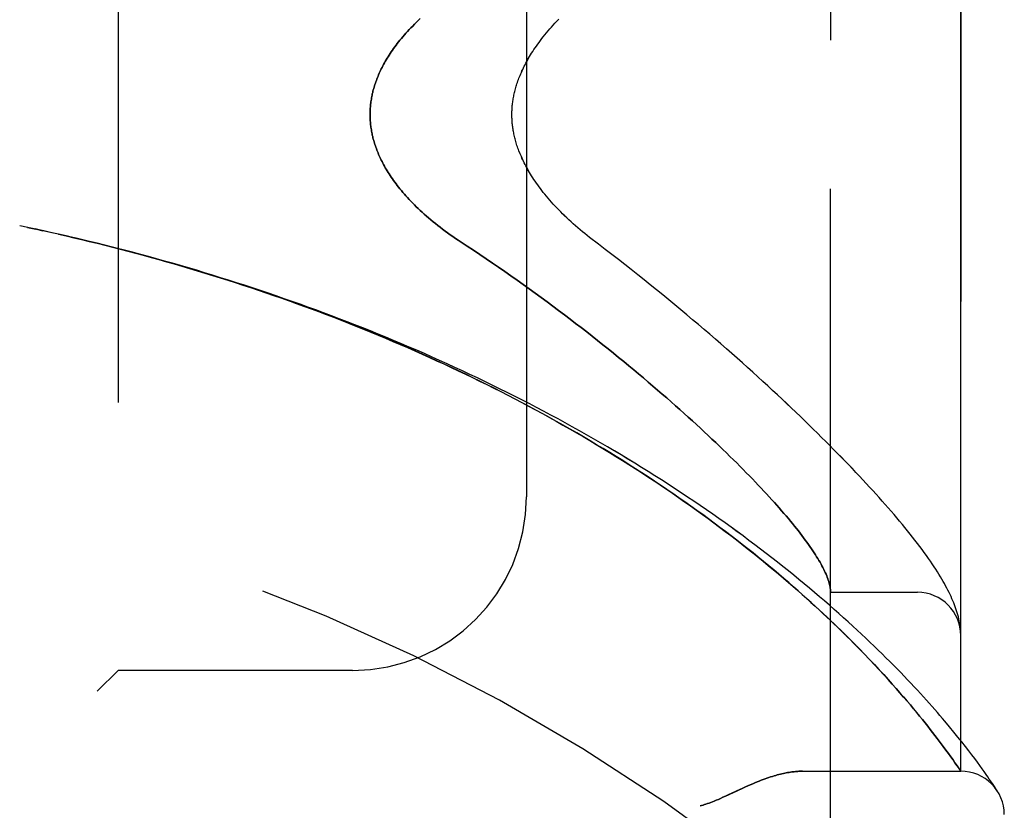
# Model space of a CAD drawing. Header units: inches. Extents: x 0 to 221, y 0 to 143.
# Tile 249 of 256: x 114.03 to 115.45, y 58.07 to 59.21. Entities that reach past the tile are written whole.
import ezdxf

# ---------------------------------------------------------------- set-up
doc = ezdxf.new("R2010")
doc.units = ezdxf.units.IN
doc.header["$LTSCALE"] = 12.142857
doc.header["$MEASUREMENT"] = 0
doc.linetypes.add('HIDDEN', pattern=[0.2, 0.1, -0.1])
doc.layers.add('LEFTHAND_DOOR_ASSEMBLY', color=7, linetype='CONTINUOUS')
doc.layers.add('RIGHTHAND_DOOR_ASSEMBLY', color=7, linetype='CONTINUOUS')

msp = doc.modelspace()

# ---------------------------------------------------------------- linework, layer by layer
at = {"layer": 'LEFTHAND_DOOR_ASSEMBLY', "color": 8, "linetype": 'HIDDEN'}
for p, q in [((115.198, 57.7493), (115.198, 60.3918)), ((115.3855, 58.1256), (115.3855, 60.0156)), ((114.173, 59.8706), (114.173, 58.2706)), ((114.7605, 59.6206), (114.7605, 58.5206)), ((114.043, 58.9082), (114.0315, 58.9106)), ((114.0546, 58.9057), (114.0426, 58.9082)), ((115.198, 58.3831), (115.323, 58.3831)), ((115.3847, 58.3329), (115.3845, 58.334)), ((115.3848, 58.3322), (115.3847, 58.3329)), ((115.3848, 58.3315), (115.3848, 58.3322)), ((115.385, 58.3298), (115.385, 58.3305)), ((115.3851, 58.3291), (115.385, 58.3298)), ((115.3852, 58.3285), (115.3851, 58.3291)), ((115.3852, 58.3278), (115.3852, 58.3285)), ((115.3853, 58.3271), (115.3852, 58.3278)), ((115.239, 58.3021), (115.2308, 58.3104)), ((115.2468, 58.2941), (115.239, 58.3021)), ((115.2543, 58.2863), (115.2468, 58.2941)), ((115.2614, 58.2788), (115.2543, 58.2863)), ((115.2682, 58.2715), (115.2614, 58.2788)), ((114.173, 58.2706), (114.143, 58.2406)), ((114.5105, 58.2706), (114.173, 58.2706)), ((115.2747, 58.2645), (115.2682, 58.2715)), ((115.2809, 58.2576), (115.2747, 58.2645)), ((115.2868, 58.251), (115.2809, 58.2576)), ((115.2925, 58.2446), (115.2868, 58.251)), ((115.2979, 58.2384), (115.2925, 58.2446)), ((115.3032, 58.2324), (115.2979, 58.2384)), ((115.3082, 58.2265), (115.3032, 58.2324)), ((115.313, 58.2209), (115.3082, 58.2265)), ((115.3176, 58.2154), (115.313, 58.2209)), ((115.322, 58.21), (115.3176, 58.2154)), ((115.3262, 58.2049), (115.322, 58.21)), ((115.3303, 58.1999), (115.3262, 58.2049)), ((115.3342, 58.195), (115.3303, 58.1999)), ((115.3379, 58.1903), (115.3342, 58.195)), ((115.3415, 58.1858), (115.3379, 58.1903)), ((115.3692, 58.1895), (115.3625, 58.1975)), ((115.3449, 58.1813), (115.3415, 58.1858)), ((115.3482, 58.1771), (115.3449, 58.1813)), ((115.3514, 58.1729), (115.3482, 58.1771)), ((115.3754, 58.1819), (115.3692, 58.1895)), ((115.3813, 58.1747), (115.3754, 58.1819)), ((115.3559, 58.1669), (115.3514, 58.1729)), ((115.3601, 58.1613), (115.3559, 58.1669)), ((115.3868, 58.1678), (115.3813, 58.1747)), ((115.392, 58.1612), (115.3868, 58.1678)), ((115.364, 58.156), (115.3601, 58.1613)), ((115.3677, 58.151), (115.364, 58.156)), ((115.3711, 58.1463), (115.3677, 58.151)), ((115.3968, 58.155), (115.392, 58.1612)), ((115.4013, 58.1492), (115.3968, 58.155)), ((115.4054, 58.1437), (115.4013, 58.1492)), ((115.3742, 58.1419), (115.3711, 58.1463)), ((115.377, 58.1379), (115.3742, 58.1419)), ((115.3801, 58.1334), (115.377, 58.1379)), ((115.4092, 58.1385), (115.4054, 58.1437)), ((115.4128, 58.1337), (115.4092, 58.1385)), ((115.416, 58.1292), (115.4128, 58.1337)), ((115.1575, 58.1256), (115.3855, 58.1256)), ((115.3829, 58.1293), (115.3801, 58.1334)), ((115.3849, 58.1265), (115.3829, 58.1293)), ((115.419, 58.125), (115.416, 58.1292)), ((115.4217, 58.1211), (115.419, 58.125)), ((115.4242, 58.1176), (115.4217, 58.1211)), ((115.4264, 58.1143), (115.4242, 58.1176)), ((115.4294, 58.11), (115.4264, 58.1143)), ((115.4318, 58.1064), (115.4294, 58.11)), ((115.4338, 58.1034), (115.4318, 58.1064)), ((115.4359, 58.1003), (115.4338, 58.1034))]:
    msp.add_line(p, q, dxfattribs=at)
for points in [[(114.6077, 59.2086), (114.6049, 59.2059), (114.6021, 59.2032), (114.5995, 59.2006), (114.5969, 59.198), (114.5943, 59.1954), (114.5919, 59.1928), (114.5895, 59.1902), (114.5872, 59.1876), (114.585, 59.1851), (114.5828, 59.1825), (114.5807, 59.18), (114.5786, 59.1775), (114.5766, 59.1751), (114.5747, 59.1726), (114.5729, 59.1702), (114.5711, 59.1678), (114.5694, 59.1654), (114.5677, 59.163), (114.5661, 59.1607), (114.5645, 59.1584), (114.563, 59.1561), (114.5616, 59.1538), (114.5602, 59.1515), (114.5588, 59.1493), (114.5575, 59.1471), (114.5563, 59.1448), (114.555, 59.1427), (114.5539, 59.1405), (114.5528, 59.1383), (114.5517, 59.1362), (114.5507, 59.1341), (114.5497, 59.132), (114.5487, 59.1299), (114.5478, 59.1278), (114.547, 59.1258), (114.5461, 59.1237), (114.5453, 59.1217), (114.5446, 59.1197), (114.5439, 59.1177), (114.5432, 59.1157), (114.5425, 59.1138), (114.5419, 59.1118), (114.5413, 59.1098), (114.5408, 59.1079), (114.5402, 59.106), (114.5397, 59.1041), (114.5393, 59.1021), (114.5388, 59.1002), (114.5384, 59.0983), (114.538, 59.0965), (114.5377, 59.0946), (114.5374, 59.0927), (114.5371, 59.0908), (114.5368, 59.089), (114.5365, 59.0871), (114.5363, 59.0853), (114.5361, 59.0834), (114.536, 59.0816), (114.5358, 59.0797), (114.5357, 59.0779), (114.5356, 59.0761), (114.5356, 59.0742), (114.5355, 59.0724), (114.5355, 59.0706), (114.5355, 59.0688), (114.5356, 59.0669), (114.5356, 59.0651), (114.5357, 59.0633), (114.5358, 59.0614), (114.536, 59.0596), (114.5361, 59.0578), (114.5363, 59.0559), (114.5365, 59.0541), (114.5368, 59.0522), (114.5371, 59.0503), (114.5374, 59.0485), (114.5377, 59.0466), (114.538, 59.0447), (114.5384, 59.0428), (114.5388, 59.0409), (114.5393, 59.039), (114.5397, 59.0371), (114.5402, 59.0352), (114.5408, 59.0333), (114.5413, 59.0313), (114.5419, 59.0294), (114.5425, 59.0274), (114.5432, 59.0255), (114.5439, 59.0235), (114.5446, 59.0215), (114.5453, 59.0195), (114.5461, 59.0174), (114.547, 59.0154), (114.5478, 59.0133), (114.5487, 59.0113), (114.5497, 59.0092), (114.5507, 59.0071), (114.5517, 59.005), (114.5528, 59.0028), (114.5539, 59.0007), (114.555, 58.9985), (114.5563, 58.9963), (114.5575, 58.9941), (114.5588, 58.9919), (114.5602, 58.9897), (114.5616, 58.9874), (114.563, 58.9851), (114.5645, 58.9828), (114.5661, 58.9805), (114.5677, 58.9781), (114.5694, 58.9758), (114.5711, 58.9734), (114.5729, 58.971), (114.5747, 58.9686), (114.5766, 58.9661), (114.5786, 58.9636), (114.5807, 58.9611), (114.5828, 58.9586), (114.585, 58.9561), (114.5872, 58.9536), (114.5895, 58.951), (114.5919, 58.9484), (114.5943, 58.9458), (114.5969, 58.9432), (114.5995, 58.9406), (114.6021, 58.9379), (114.6049, 58.9353), (114.6077, 58.9326), (114.6106, 58.9299), (114.6136, 58.9272), (114.6166, 58.9245), (114.6197, 58.9218), (114.6229, 58.9191), (114.6261, 58.9164), (114.6295, 58.9137), (114.6329, 58.911), (114.6363, 58.9083), (114.6399, 58.9056), (114.6434, 58.9029), (114.6471, 58.9002), (114.6508, 58.8976), (114.6546, 58.8949), (114.6584, 58.8923), (114.6623, 58.8897), (114.6753, 58.8812)], [(114.8643, 58.8839), (114.8513, 58.8938), (114.8479, 58.8965), (114.8444, 58.8992), (114.841, 58.902), (114.8377, 58.9047), (114.8344, 58.9075), (114.8311, 58.9104), (114.8279, 58.9132), (114.8247, 58.9161), (114.8216, 58.9189), (114.8185, 58.9218), (114.8156, 58.9247), (114.8126, 58.9275), (114.8098, 58.9304), (114.807, 58.9333), (114.8042, 58.9361), (114.8016, 58.939), (114.799, 58.9418), (114.7964, 58.9447), (114.794, 58.9475), (114.7916, 58.9503), (114.7892, 58.9531), (114.787, 58.9558), (114.7848, 58.9586), (114.7827, 58.9613), (114.7806, 58.964), (114.7786, 58.9667), (114.7767, 58.9694), (114.7748, 58.972), (114.773, 58.9746), (114.7713, 58.9772), (114.7696, 58.9797), (114.768, 58.9822), (114.7665, 58.9847), (114.765, 58.9871), (114.7636, 58.9895), (114.7623, 58.9919), (114.7609, 58.9943), (114.7597, 58.9966), (114.7585, 58.9989), (114.7573, 59.0012), (114.7562, 59.0034), (114.7552, 59.0056), (114.7542, 59.0078), (114.7532, 59.01), (114.7523, 59.0121), (114.7514, 59.0142), (114.7505, 59.0162), (114.7498, 59.0183), (114.749, 59.0203), (114.7483, 59.0223), (114.7476, 59.0242), (114.7469, 59.0262), (114.7463, 59.0281), (114.7458, 59.03), (114.7452, 59.0318), (114.7447, 59.0337), (114.7442, 59.0355), (114.7437, 59.0373), (114.7433, 59.0391), (114.7429, 59.0409), (114.7425, 59.0426), (114.7422, 59.0444), (114.7419, 59.0461), (114.7416, 59.0478), (114.7413, 59.0495), (114.741, 59.0511), (114.7408, 59.0528), (114.7406, 59.0545), (114.7404, 59.0561), (114.7402, 59.0577), (114.7401, 59.0594), (114.7399, 59.061), (114.7398, 59.0626), (114.7398, 59.0642), (114.7397, 59.0658), (114.7396, 59.0674), (114.7396, 59.069), (114.7396, 59.0706), (114.7396, 59.0722), (114.7396, 59.0738), (114.7397, 59.0754), (114.7398, 59.077), (114.7398, 59.0786), (114.7399, 59.0802), (114.7401, 59.0818), (114.7402, 59.0834), (114.7404, 59.0851), (114.7406, 59.0867), (114.7408, 59.0884), (114.741, 59.09), (114.7413, 59.0917), (114.7416, 59.0934), (114.7419, 59.0951), (114.7422, 59.0968), (114.7425, 59.0985), (114.7429, 59.1003), (114.7433, 59.1021), (114.7437, 59.1038), (114.7442, 59.1057), (114.7447, 59.1075), (114.7452, 59.1093), (114.7457, 59.1112), (114.7463, 59.1131), (114.7469, 59.115), (114.7476, 59.1169), (114.7483, 59.1189), (114.749, 59.1209), (114.7497, 59.1229), (114.7505, 59.1249), (114.7514, 59.127), (114.7523, 59.1291), (114.7532, 59.1312), (114.7541, 59.1334), (114.7552, 59.1356), (114.7562, 59.1378), (114.7573, 59.14), (114.7585, 59.1423), (114.7597, 59.1446), (114.7609, 59.1469), (114.7622, 59.1493), (114.7636, 59.1516), (114.765, 59.154), (114.7665, 59.1565), (114.768, 59.159), (114.7696, 59.1615), (114.7713, 59.164), (114.773, 59.1666), (114.7748, 59.1692), (114.7767, 59.1718), (114.7786, 59.1745), (114.7806, 59.1771), (114.7826, 59.1798), (114.7848, 59.1826), (114.787, 59.1853), (114.7892, 59.1881), (114.7916, 59.1909), (114.794, 59.1937), (114.7964, 59.1965), (114.799, 59.1993), (114.8016, 59.2022), (114.8042, 59.205), (114.807, 59.2079)], [(114.076, 58.901), (114.0649, 58.9034), (114.0538, 58.9059)], [(114.0778, 58.9006), (114.0662, 58.9032), (114.0546, 58.9057)], [(115.3625, 58.1975), (115.359, 58.2016), (115.3554, 58.2057), (115.3517, 58.21), (115.3479, 58.2144), (115.344, 58.2188), (115.34, 58.2233), (115.3359, 58.2279), (115.3317, 58.2326), (115.3273, 58.2374), (115.3229, 58.2422), (115.3183, 58.2471), (115.3136, 58.2521), (115.3088, 58.2571), (115.3039, 58.2623), (115.2989, 58.2675), (115.2938, 58.2727), (115.2886, 58.2781), (115.2832, 58.2835), (115.2777, 58.2889), (115.2721, 58.2944), (115.2664, 58.3), (115.2606, 58.3056), (115.2547, 58.3113), (115.2487, 58.3171), (115.2425, 58.3228), (115.2362, 58.3287), (115.2299, 58.3345), (115.2234, 58.3405), (115.2168, 58.3464), (115.2101, 58.3524), (115.2033, 58.3584), (115.1963, 58.3645), (115.1893, 58.3706), (115.1822, 58.3767), (115.1749, 58.3829), (115.1676, 58.3891), (115.1602, 58.3953), (115.1526, 58.4015), (115.145, 58.4077), (115.1373, 58.4139), (115.1294, 58.4202), (115.1215, 58.4264), (115.1135, 58.4327), (115.1054, 58.439), (115.0972, 58.4453), (115.0889, 58.4515), (115.0805, 58.4578), (115.0721, 58.4641), (115.0635, 58.4704), (115.0549, 58.4766), (115.0462, 58.4829), (115.0374, 58.4891), (115.0285, 58.4954), (115.0196, 58.5016), (115.0105, 58.5078), (115.0014, 58.514), (114.9923, 58.5202), (114.983, 58.5263), (114.9737, 58.5325), (114.9643, 58.5386), (114.9549, 58.5447), (114.9453, 58.5507), (114.9358, 58.5568), (114.9261, 58.5628), (114.9164, 58.5688), (114.9066, 58.5747), (114.8968, 58.5807), (114.8869, 58.5866), (114.877, 58.5924), (114.867, 58.5983), (114.857, 58.6041), (114.8469, 58.6098), (114.8367, 58.6155), (114.8265, 58.6212), (114.8162, 58.6269), (114.806, 58.6325), (114.7956, 58.6381), (114.7852, 58.6436), (114.7748, 58.6491), (114.7643, 58.6546), (114.7538, 58.66), (114.7432, 58.6654), (114.7326, 58.6707), (114.722, 58.676), (114.7113, 58.6812), (114.7006, 58.6864), (114.6899, 58.6916), (114.6791, 58.6967), (114.6683, 58.7018), (114.6574, 58.7068), (114.6465, 58.7118), (114.6356, 58.7167), (114.6247, 58.7216), (114.6137, 58.7265), (114.6027, 58.7313), (114.5917, 58.736), (114.5806, 58.7407), (114.5695, 58.7454), (114.5584, 58.75), (114.5473, 58.7546), (114.5361, 58.7591), (114.5249, 58.7635), (114.5137, 58.768), (114.5025, 58.7723), (114.4913, 58.7767), (114.48, 58.7809), (114.4687, 58.7852), (114.4574, 58.7894), (114.4461, 58.7935), (114.4348, 58.7976), (114.4234, 58.8016), (114.412, 58.8056), (114.4007, 58.8096), (114.3892, 58.8135), (114.3778, 58.8173), (114.3664, 58.8211), (114.355, 58.8249), (114.3435, 58.8286), (114.332, 58.8322), (114.3206, 58.8358), (114.3091, 58.8394), (114.2976, 58.8429), (114.2861, 58.8464), (114.2745, 58.8498), (114.263, 58.8532), (114.2515, 58.8565), (114.2399, 58.8597), (114.2284, 58.863), (114.2168, 58.8662), (114.2052, 58.8693), (114.1937, 58.8724), (114.1821, 58.8754), (114.1705, 58.8784), (114.1589, 58.8813), (114.1474, 58.8842), (114.1358, 58.8871), (114.1242, 58.8899), (114.1126, 58.8926), (114.101, 58.8953), (114.0894, 58.898), (114.076, 58.901)], [(115.2308, 58.3104), (115.2265, 58.3147), (115.2221, 58.3191), (115.2175, 58.3236), (115.2129, 58.3282), (115.2081, 58.3328), (115.2032, 58.3375), (115.1981, 58.3424), (115.1929, 58.3473), (115.1875, 58.3523), (115.182, 58.3575), (115.1762, 58.3628), (115.1703, 58.3682), (115.1641, 58.3738), (115.1578, 58.3794), (115.1513, 58.3852), (115.1446, 58.3911), (115.1378, 58.397), (115.1308, 58.403), (115.1236, 58.4091), (115.1164, 58.4152), (115.109, 58.4213), (115.1016, 58.4274), (115.0941, 58.4335), (115.0865, 58.4397), (115.0788, 58.4458), (115.071, 58.4519), (115.0631, 58.4581), (115.0551, 58.4642), (115.0471, 58.4704), (115.0389, 58.4765), (115.0307, 58.4826), (115.0225, 58.4887), (115.0141, 58.4948), (115.0057, 58.5009), (114.9971, 58.507), (114.9886, 58.5131), (114.9799, 58.5191), (114.9712, 58.5251), (114.9624, 58.5312), (114.9535, 58.5371), (114.9446, 58.5431), (114.9356, 58.549), (114.9265, 58.555), (114.9174, 58.5608), (114.9082, 58.5667), (114.899, 58.5725), (114.8897, 58.5783), (114.8804, 58.5841), (114.871, 58.5898), (114.8615, 58.5955), (114.852, 58.6012), (114.8424, 58.6068), (114.8328, 58.6124), (114.8232, 58.618), (114.8135, 58.6235), (114.8037, 58.629), (114.7939, 58.6345), (114.7841, 58.6399), (114.7742, 58.6453), (114.7642, 58.6506), (114.7543, 58.6559), (114.7443, 58.6612), (114.7342, 58.6664), (114.7241, 58.6716), (114.714, 58.6767), (114.7038, 58.6818), (114.6936, 58.6869), (114.6834, 58.6919), (114.6731, 58.6968), (114.6628, 58.7018), (114.6525, 58.7066), (114.6421, 58.7115), (114.6317, 58.7163), (114.6213, 58.721), (114.6108, 58.7257), (114.6003, 58.7304), (114.5898, 58.735), (114.5793, 58.7396), (114.5687, 58.7441), (114.5581, 58.7486), (114.5475, 58.753), (114.5368, 58.7574), (114.5262, 58.7617), (114.5155, 58.766), (114.5048, 58.7703), (114.494, 58.7745), (114.4833, 58.7787), (114.4725, 58.7828), (114.4617, 58.7869), (114.4509, 58.7909), (114.4401, 58.7949), (114.4292, 58.7988), (114.4184, 58.8027), (114.4075, 58.8065), (114.3966, 58.8103), (114.3857, 58.8141), (114.3748, 58.8178), (114.3638, 58.8215), (114.3529, 58.8251), (114.3419, 58.8287), (114.3309, 58.8322), (114.3199, 58.8357), (114.3089, 58.8391), (114.2979, 58.8425), (114.2869, 58.8458), (114.2758, 58.8491), (114.2648, 58.8524), (114.2537, 58.8556), (114.2427, 58.8588), (114.2316, 58.8619), (114.2205, 58.865), (114.2095, 58.868), (114.1984, 58.871), (114.1873, 58.8739), (114.1762, 58.8768), (114.1651, 58.8797), (114.1539, 58.8825), (114.1428, 58.8853), (114.1317, 58.888), (114.1206, 58.8907), (114.1094, 58.8933), (114.0983, 58.8959), (114.0872, 58.8985)], [(114.6753, 58.8812), (114.6845, 58.8752), (114.6935, 58.8691), (114.7026, 58.863), (114.7116, 58.8569), (114.7205, 58.8508), (114.7294, 58.8446), (114.7383, 58.8385), (114.747, 58.8323), (114.7558, 58.8261), (114.7645, 58.8198), (114.7731, 58.8136), (114.7816, 58.8074), (114.7901, 58.8012), (114.7985, 58.7949), (114.8068, 58.7887), (114.8151, 58.7825), (114.8232, 58.7763), (114.8313, 58.7701), (114.8393, 58.7639), (114.8473, 58.7577), (114.8551, 58.7516), (114.8629, 58.7454), (114.8706, 58.7393), (114.8782, 58.7332), (114.8857, 58.7272), (114.8931, 58.7212), (114.9004, 58.7152), (114.9077, 58.7092), (114.9148, 58.7033), (114.9219, 58.6974), (114.9289, 58.6915), (114.9357, 58.6857), (114.9425, 58.6799), (114.9492, 58.6741), (114.9558, 58.6684), (114.9623, 58.6628), (114.9687, 58.6572), (114.975, 58.6516), (114.9812, 58.6461), (114.9873, 58.6406), (114.9933, 58.6351), (114.9992, 58.6298), (115.0051, 58.6244), (115.0108, 58.6192), (115.0164, 58.6139), (115.022, 58.6087), (115.0274, 58.6036), (115.0328, 58.5985), (115.0381, 58.5935), (115.0432, 58.5885), (115.0483, 58.5836), (115.0533, 58.5787), (115.0582, 58.5739), (115.063, 58.5692), (115.0677, 58.5645), (115.0723, 58.5598), (115.0768, 58.5552), (115.0813, 58.5507), (115.0856, 58.5462), (115.0899, 58.5417), (115.0941, 58.5374), (115.0981, 58.5331), (115.1021, 58.5288), (115.106, 58.5246), (115.1098, 58.5204), (115.1136, 58.5163), (115.1172, 58.5123), (115.1208, 58.5083), (115.1242, 58.5044), (115.1276, 58.5005), (115.1309, 58.4967), (115.1341, 58.4929), (115.1373, 58.4892), (115.1403, 58.4855), (115.1433, 58.4819), (115.1461, 58.4784), (115.1489, 58.4749), (115.1517, 58.4714), (115.1543, 58.468), (115.1569, 58.4647), (115.1593, 58.4614), (115.1617, 58.4582), (115.164, 58.455), (115.1663, 58.4519), (115.1684, 58.4488), (115.1705, 58.4458), (115.1725, 58.4429), (115.1744, 58.44), (115.1763, 58.4371), (115.178, 58.4343), (115.1797, 58.4316), (115.1813, 58.4289), (115.1829, 58.4262), (115.1843, 58.4236), (115.1857, 58.4211), (115.187, 58.4186), (115.1883, 58.4161), (115.1894, 58.4137), (115.1905, 58.4114), (115.1915, 58.4091), (115.1925, 58.4069), (115.1933, 58.4047), (115.1941, 58.4025), (115.1948, 58.4004), (115.1955, 58.3984), (115.196, 58.3964), (115.1965, 58.3944), (115.197, 58.3925), (115.1973, 58.3907), (115.1976, 58.3889), (115.1978, 58.3871)], [(115.3845, 58.334), (115.3841, 58.3366), (115.3837, 58.3393), (115.3832, 58.3421), (115.3826, 58.3448), (115.3819, 58.3477), (115.3811, 58.3505), (115.3803, 58.3534), (115.3794, 58.3563), (115.3785, 58.3592), (115.3774, 58.3621), (115.3764, 58.365), (115.3752, 58.368), (115.374, 58.3709), (115.3727, 58.3739), (115.3714, 58.3769), (115.37, 58.3799), (115.3685, 58.3829), (115.3669, 58.386), (115.3653, 58.3892), (115.3636, 58.3923), (115.3619, 58.3955), (115.36, 58.3988), (115.3581, 58.4021), (115.3561, 58.4055), (115.3539, 58.409), (115.3517, 58.4125), (115.3494, 58.4162), (115.3469, 58.4199), (115.3444, 58.4238), (115.3417, 58.4277), (115.3388, 58.4318), (115.3359, 58.436), (115.3328, 58.4402), (115.3296, 58.4446), (115.3264, 58.449), (115.323, 58.4534), (115.3195, 58.4579), (115.316, 58.4624), (115.3124, 58.4669), (115.3088, 58.4715), (115.3051, 58.4761), (115.3013, 58.4807), (115.2974, 58.4854), (115.2934, 58.4901), (115.2894, 58.4948), (115.2853, 58.4996), (115.2811, 58.5045), (115.2768, 58.5094), (115.2725, 58.5143), (115.268, 58.5193), (115.2635, 58.5243), (115.2589, 58.5294), (115.2542, 58.5345), (115.2494, 58.5397), (115.2446, 58.5449), (115.2396, 58.5502), (115.2346, 58.5556), (115.2295, 58.5609), (115.2242, 58.5664), (115.2189, 58.5719), (115.2136, 58.5774), (115.2081, 58.583), (115.2025, 58.5887), (115.1968, 58.5944), (115.1911, 58.6002), (115.1852, 58.606), (115.1793, 58.6119), (115.1732, 58.6178), (115.1671, 58.6238), (115.1609, 58.6298), (115.1546, 58.6359), (115.1481, 58.6421), (115.1416, 58.6483), (115.135, 58.6545), (115.1283, 58.6609), (115.1215, 58.6672), (115.1146, 58.6736), (115.1076, 58.6801), (115.1005, 58.6866), (115.0934, 58.6932), (115.0861, 58.6998), (115.0787, 58.7064), (115.0712, 58.7131), (115.0636, 58.7199), (115.0559, 58.7267), (115.0482, 58.7335), (115.0403, 58.7404), (115.0324, 58.7473), (115.0243, 58.7543), (115.0162, 58.7613), (115.0079, 58.7683), (114.9996, 58.7754), (114.9912, 58.7825), (114.9826, 58.7896), (114.974, 58.7967), (114.9653, 58.8039), (114.9566, 58.8111), (114.9477, 58.8184), (114.9387, 58.8256), (114.9297, 58.8329), (114.9206, 58.8401), (114.9114, 58.8474), (114.9021, 58.8547), (114.8928, 58.862), (114.8834, 58.8693), (114.8739, 58.8766), (114.8643, 58.8839)], [(115.1978, 58.3871), (115.1978, 58.3867), (115.1979, 58.3862), (115.1979, 58.3858), (115.1979, 58.3854), (115.198, 58.385), (115.198, 58.3847), (115.198, 58.3844), (115.198, 58.3841)], [(115.385, 58.3305), (115.3849, 58.3308), (115.3848, 58.3315)], [(115.3855, 58.3217), (115.3855, 58.322), (115.3855, 58.3224), (115.3855, 58.3228), (115.3855, 58.3231), (115.3855, 58.3235), (115.3855, 58.3239), (115.3854, 58.3242), (115.3854, 58.3246), (115.3854, 58.325), (115.3854, 58.3253), (115.3854, 58.3257), (115.3853, 58.3261), (115.3853, 58.3264), (115.3853, 58.3271)], [(115.1575, 58.1256), (115.1559, 58.1256), (115.1543, 58.1255), (115.1526, 58.1255), (115.151, 58.1254), (115.1493, 58.1253), (115.1475, 58.1251), (115.1457, 58.1249), (115.1439, 58.1247), (115.1421, 58.1245), (115.1402, 58.1242), (115.1383, 58.1239), (115.1363, 58.1236), (115.1343, 58.1232), (115.1323, 58.1228), (115.1302, 58.1224), (115.1281, 58.1219), (115.1259, 58.1214), (115.1237, 58.1208), (115.1214, 58.1202), (115.1191, 58.1195), (115.1167, 58.1188), (115.1143, 58.1181), (115.1118, 58.1173), (115.1092, 58.1165), (115.1066, 58.1156), (115.1039, 58.1146), (115.1012, 58.1136), (115.0983, 58.1125), (115.0954, 58.1114), (115.0924, 58.1102), (115.0892, 58.1089), (115.086, 58.1076), (115.0826, 58.1061), (115.0791, 58.1046), (115.0755, 58.103), (115.0717, 58.1013), (115.0677, 58.0994), (115.0507, 58.0915)], [(115.3855, 58.1256), (115.3855, 58.1256), (115.3849, 58.1265)], [(115.0507, 58.0915), (115.0468, 58.0897), (115.0432, 58.0881), (115.0398, 58.0865), (115.0366, 58.0851), (115.0336, 58.0838), (115.0308, 58.0827), (115.0281, 58.0816), (115.0256, 58.0807), (115.0233, 58.0798), (115.021, 58.079), (115.0188, 58.0782), (115.0167, 58.0775), (115.0146, 58.0768), (115.0125, 58.0762), (115.0105, 58.0756)], [(115.4379, 58.0971), (115.4379, 58.0971), (115.4379, 58.0972), (115.4359, 58.1003)]]:
    msp.add_lwpolyline(points, dxfattribs=at)
for centre, radius, start, end in [((113.3855, 55.7955), 2.7751, 43.8884, 90), ((114.5105, 58.5206), 0.25, 270, 360), ((115.323, 58.3206), 0.0625, 0, 90), ((115.3855, 58.0631), 0.0625, 0, 90)]:
    msp.add_arc(centre, radius, start, end, dxfattribs=at)
at = {"layer": 'RIGHTHAND_DOOR_ASSEMBLY', "color": 8, "linetype": 'HIDDEN'}
for p, q in [((115.198, 60.3918), (115.198, 57.7493)), ((115.3855, 60.0156), (115.3855, 58.1256)), ((114.173, 59.8706), (114.173, 58.2706)), ((114.7605, 59.6206), (114.7605, 58.5206)), ((114.043, 58.9082), (114.0315, 58.9106)), ((114.0426, 58.9082), (114.0546, 58.9057)), ((114.0538, 58.9059), (114.0649, 58.9034)), ((114.0662, 58.9032), (114.0546, 58.9057)), ((114.0778, 58.9006), (114.0649, 58.9034)), ((115.198, 58.3831), (115.323, 58.3831)), ((115.3847, 58.3329), (115.3845, 58.334)), ((115.3848, 58.3322), (115.3847, 58.3329)), ((115.3848, 58.3315), (115.3848, 58.3322)), ((115.385, 58.3298), (115.385, 58.3305)), ((115.3851, 58.3291), (115.385, 58.3298)), ((115.3852, 58.3285), (115.3851, 58.3291)), ((115.3852, 58.3278), (115.3852, 58.3285)), ((115.3853, 58.3271), (115.3852, 58.3278)), ((115.2306, 58.3107), (115.2388, 58.3023)), ((115.2388, 58.3023), (115.2466, 58.2943)), ((115.2466, 58.2943), (115.2541, 58.2865)), ((115.2541, 58.2865), (115.2612, 58.279)), ((115.2612, 58.279), (115.268, 58.2717)), ((114.143, 58.2406), (114.173, 58.2706)), ((114.5105, 58.2706), (114.173, 58.2706)), ((115.268, 58.2717), (115.2746, 58.2646)), ((115.2746, 58.2646), (115.2808, 58.2578)), ((115.2808, 58.2578), (115.2867, 58.2511)), ((115.2867, 58.2511), (115.2924, 58.2447)), ((115.2924, 58.2447), (115.2978, 58.2385)), ((115.2978, 58.2385), (115.3031, 58.2325)), ((115.3031, 58.2325), (115.3081, 58.2266)), ((115.3081, 58.2266), (115.3129, 58.2209)), ((115.3129, 58.2209), (115.3175, 58.2154)), ((115.3175, 58.2154), (115.3219, 58.2101)), ((115.3219, 58.2101), (115.3262, 58.2049)), ((115.3262, 58.2049), (115.3302, 58.1999)), ((115.3302, 58.1999), (115.3341, 58.195)), ((115.3341, 58.195), (115.3379, 58.1903)), ((115.3379, 58.1903), (115.3415, 58.1858)), ((115.3692, 58.1895), (115.3625, 58.1974)), ((115.3415, 58.1858), (115.3449, 58.1813)), ((115.3449, 58.1813), (115.3482, 58.1771)), ((115.3482, 58.1771), (115.3514, 58.1729)), ((115.3755, 58.1819), (115.3692, 58.1895)), ((115.3813, 58.1746), (115.3755, 58.1819)), ((115.3514, 58.1729), (115.3559, 58.1669)), ((115.3559, 58.1669), (115.3601, 58.1613)), ((115.3869, 58.1677), (115.3813, 58.1746)), ((115.392, 58.1612), (115.3869, 58.1677)), ((115.3601, 58.1613), (115.3641, 58.156)), ((115.3641, 58.156), (115.3677, 58.151)), ((115.3677, 58.151), (115.3711, 58.1463)), ((115.3968, 58.155), (115.392, 58.1612)), ((115.4013, 58.1492), (115.3968, 58.155)), ((115.4054, 58.1437), (115.4013, 58.1492)), ((115.3711, 58.1463), (115.3742, 58.1419)), ((115.3742, 58.1419), (115.377, 58.1379)), ((115.4092, 58.1385), (115.4054, 58.1437)), ((115.4128, 58.1336), (115.4092, 58.1385)), ((115.416, 58.1291), (115.4128, 58.1336)), ((115.1575, 58.1256), (115.3855, 58.1256)), ((115.419, 58.125), (115.416, 58.1291)), ((115.4217, 58.1211), (115.419, 58.125)), ((115.4242, 58.1176), (115.4217, 58.1211)), ((115.4264, 58.1143), (115.4242, 58.1176)), ((115.4294, 58.11), (115.4264, 58.1143)), ((115.4318, 58.1064), (115.4294, 58.11)), ((115.4338, 58.1034), (115.4318, 58.1064)), ((115.4359, 58.1003), (115.4338, 58.1034)), ((115.4379, 58.0971), (115.4359, 58.1003)), ((115.4376, 58.0976), (115.4382, 58.0966)), ((115.4379, 58.0971), (115.4379, 58.0972)), ((115.4382, 58.0966), (115.4379, 58.0971))]:
    msp.add_line(p, q, dxfattribs=at)
for points in [[(114.6753, 58.8812), (114.6623, 58.8897), (114.6584, 58.8923), (114.6546, 58.8949), (114.6508, 58.8976), (114.6471, 58.9002), (114.6434, 58.9029), (114.6399, 58.9056), (114.6363, 58.9083), (114.6329, 58.911), (114.6295, 58.9137), (114.6261, 58.9164), (114.6229, 58.9191), (114.6197, 58.9218), (114.6166, 58.9245), (114.6136, 58.9272), (114.6106, 58.9299), (114.6077, 58.9326), (114.6049, 58.9353), (114.6021, 58.9379), (114.5995, 58.9406), (114.5969, 58.9432), (114.5943, 58.9458), (114.5919, 58.9484), (114.5895, 58.951), (114.5872, 58.9536), (114.585, 58.9561), (114.5828, 58.9586), (114.5807, 58.9611), (114.5786, 58.9636), (114.5766, 58.9661), (114.5747, 58.9686), (114.5729, 58.971), (114.5711, 58.9734), (114.5694, 58.9758), (114.5677, 58.9781), (114.5661, 58.9805), (114.5645, 58.9828), (114.563, 58.9851), (114.5616, 58.9874), (114.5602, 58.9897), (114.5588, 58.9919), (114.5575, 58.9941), (114.5563, 58.9963), (114.555, 58.9985), (114.5539, 59.0007), (114.5528, 59.0028), (114.5517, 59.005), (114.5507, 59.0071), (114.5497, 59.0092), (114.5487, 59.0113), (114.5478, 59.0133), (114.547, 59.0154), (114.5461, 59.0174), (114.5453, 59.0195), (114.5446, 59.0215), (114.5439, 59.0235), (114.5432, 59.0255), (114.5425, 59.0274), (114.5419, 59.0294), (114.5413, 59.0313), (114.5408, 59.0333), (114.5402, 59.0352), (114.5397, 59.0371), (114.5393, 59.039), (114.5388, 59.0409), (114.5384, 59.0428), (114.538, 59.0447), (114.5377, 59.0466), (114.5374, 59.0485), (114.5371, 59.0503), (114.5368, 59.0522), (114.5365, 59.0541), (114.5363, 59.0559), (114.5361, 59.0578), (114.536, 59.0596), (114.5358, 59.0614), (114.5357, 59.0633), (114.5356, 59.0651), (114.5356, 59.0669), (114.5355, 59.0688), (114.5355, 59.0706), (114.5355, 59.0724), (114.5356, 59.0742), (114.5356, 59.0761), (114.5357, 59.0779), (114.5358, 59.0797), (114.536, 59.0816), (114.5361, 59.0834), (114.5363, 59.0853), (114.5365, 59.0871), (114.5368, 59.089), (114.5371, 59.0908), (114.5374, 59.0927), (114.5377, 59.0946), (114.538, 59.0965), (114.5384, 59.0983), (114.5388, 59.1002), (114.5393, 59.1021), (114.5397, 59.1041), (114.5402, 59.106), (114.5408, 59.1079), (114.5413, 59.1098), (114.5419, 59.1118), (114.5425, 59.1138), (114.5432, 59.1157), (114.5439, 59.1177), (114.5446, 59.1197), (114.5453, 59.1217), (114.5461, 59.1237), (114.547, 59.1258), (114.5478, 59.1278), (114.5487, 59.1299), (114.5497, 59.132), (114.5507, 59.1341), (114.5517, 59.1362), (114.5528, 59.1383), (114.5539, 59.1405), (114.555, 59.1427), (114.5563, 59.1448), (114.5575, 59.1471), (114.5588, 59.1493), (114.5602, 59.1515), (114.5616, 59.1538), (114.563, 59.1561), (114.5645, 59.1584), (114.5661, 59.1607), (114.5677, 59.163), (114.5694, 59.1654), (114.5711, 59.1678), (114.5729, 59.1702), (114.5747, 59.1726), (114.5766, 59.1751), (114.5786, 59.1775), (114.5807, 59.18), (114.5828, 59.1825), (114.585, 59.1851), (114.5872, 59.1876), (114.5895, 59.1902), (114.5919, 59.1928), (114.5943, 59.1954), (114.5969, 59.198), (114.5995, 59.2006), (114.6021, 59.2032), (114.6049, 59.2059), (114.6077, 59.2086)], [(114.8643, 58.8839), (114.8513, 58.8938), (114.8478, 58.8965), (114.8444, 58.8992), (114.841, 58.902), (114.8377, 58.9048), (114.8343, 58.9076), (114.8311, 58.9104), (114.8279, 58.9132), (114.8247, 58.9161), (114.8216, 58.9189), (114.8185, 58.9218), (114.8155, 58.9247), (114.8126, 58.9275), (114.8098, 58.9304), (114.807, 58.9333), (114.8042, 58.9361), (114.8016, 58.939), (114.799, 58.9418), (114.7964, 58.9447), (114.794, 58.9475), (114.7916, 58.9503), (114.7892, 58.9531), (114.787, 58.9559), (114.7848, 58.9586), (114.7826, 58.9613), (114.7806, 58.964), (114.7786, 58.9667), (114.7767, 58.9694), (114.7748, 58.972), (114.773, 58.9746), (114.7713, 58.9772), (114.7696, 58.9797), (114.768, 58.9822), (114.7665, 58.9847), (114.765, 58.9871), (114.7636, 58.9895), (114.7622, 58.9919), (114.7609, 58.9943), (114.7597, 58.9966), (114.7585, 58.9989), (114.7573, 59.0012), (114.7562, 59.0034), (114.7552, 59.0056), (114.7541, 59.0078), (114.7532, 59.01), (114.7523, 59.0121), (114.7514, 59.0142), (114.7505, 59.0163), (114.7497, 59.0183), (114.749, 59.0203), (114.7483, 59.0223), (114.7476, 59.0243), (114.7469, 59.0262), (114.7463, 59.0281), (114.7457, 59.03), (114.7452, 59.0319), (114.7447, 59.0337), (114.7442, 59.0355), (114.7437, 59.0373), (114.7433, 59.0391), (114.7429, 59.0409), (114.7425, 59.0426), (114.7422, 59.0444), (114.7419, 59.0461), (114.7416, 59.0478), (114.7413, 59.0495), (114.741, 59.0511), (114.7408, 59.0528), (114.7406, 59.0545), (114.7404, 59.0561), (114.7402, 59.0577), (114.7401, 59.0594), (114.7399, 59.061), (114.7398, 59.0626), (114.7398, 59.0642), (114.7397, 59.0658), (114.7396, 59.0674), (114.7396, 59.069), (114.7396, 59.0706), (114.7396, 59.0722), (114.7396, 59.0738), (114.7397, 59.0754), (114.7398, 59.077), (114.7398, 59.0786), (114.7399, 59.0802), (114.7401, 59.0818), (114.7402, 59.0835), (114.7404, 59.0851), (114.7406, 59.0867), (114.7408, 59.0884), (114.741, 59.09), (114.7413, 59.0917), (114.7416, 59.0934), (114.7419, 59.0951), (114.7422, 59.0968), (114.7425, 59.0986), (114.7429, 59.1003), (114.7433, 59.1021), (114.7437, 59.1039), (114.7442, 59.1057), (114.7447, 59.1075), (114.7452, 59.1093), (114.7458, 59.1112), (114.7463, 59.1131), (114.7469, 59.115), (114.7476, 59.1169), (114.7483, 59.1189), (114.749, 59.1209), (114.7498, 59.1229), (114.7505, 59.1249), (114.7514, 59.127), (114.7523, 59.1291), (114.7532, 59.1312), (114.7542, 59.1334), (114.7552, 59.1356), (114.7562, 59.1378), (114.7573, 59.14), (114.7585, 59.1423), (114.7597, 59.1446), (114.7609, 59.1469), (114.7623, 59.1493), (114.7636, 59.1516), (114.765, 59.154), (114.7665, 59.1565), (114.768, 59.159), (114.7696, 59.1615), (114.7713, 59.164), (114.773, 59.1666), (114.7748, 59.1692), (114.7767, 59.1718), (114.7786, 59.1745), (114.7806, 59.1771), (114.7827, 59.1799), (114.7848, 59.1826), (114.787, 59.1853), (114.7892, 59.1881), (114.7916, 59.1909), (114.794, 59.1937), (114.7964, 59.1965), (114.799, 59.1994), (114.8016, 59.2022), (114.8042, 59.205), (114.807, 59.2079)], [(115.3625, 58.1974), (115.359, 58.2015), (115.3554, 58.2057), (115.3517, 58.21), (115.3479, 58.2144), (115.344, 58.2188), (115.34, 58.2233), (115.3359, 58.2279), (115.3317, 58.2326), (115.3273, 58.2373), (115.3229, 58.2422), (115.3183, 58.2471), (115.3136, 58.2521), (115.3089, 58.2571), (115.304, 58.2623), (115.2989, 58.2675), (115.2938, 58.2727), (115.2886, 58.278), (115.2832, 58.2834), (115.2777, 58.2889), (115.2722, 58.2944), (115.2665, 58.3), (115.2606, 58.3056), (115.2547, 58.3113), (115.2487, 58.317), (115.2425, 58.3228), (115.2363, 58.3287), (115.2299, 58.3345), (115.2234, 58.3404), (115.2168, 58.3464), (115.2101, 58.3524), (115.2033, 58.3584), (115.1964, 58.3645), (115.1893, 58.3706), (115.1822, 58.3767), (115.175, 58.3829), (115.1676, 58.389), (115.1602, 58.3952), (115.1526, 58.4014), (115.145, 58.4077), (115.1373, 58.4139), (115.1294, 58.4202), (115.1215, 58.4264), (115.1135, 58.4327), (115.1054, 58.439), (115.0972, 58.4452), (115.0889, 58.4515), (115.0805, 58.4578), (115.0721, 58.4641), (115.0635, 58.4703), (115.0549, 58.4766), (115.0462, 58.4829), (115.0374, 58.4891), (115.0285, 58.4954), (115.0196, 58.5016), (115.0105, 58.5078), (115.0014, 58.514), (114.9923, 58.5202), (114.983, 58.5263), (114.9737, 58.5325), (114.9643, 58.5386), (114.9549, 58.5447), (114.9454, 58.5507), (114.9358, 58.5568), (114.9261, 58.5628), (114.9164, 58.5688), (114.9067, 58.5747), (114.8968, 58.5807), (114.887, 58.5866), (114.877, 58.5924), (114.867, 58.5982), (114.857, 58.604), (114.8469, 58.6098), (114.8367, 58.6155), (114.8265, 58.6212), (114.8163, 58.6269), (114.806, 58.6325), (114.7956, 58.6381), (114.7852, 58.6436), (114.7748, 58.6491), (114.7643, 58.6546), (114.7538, 58.66), (114.7432, 58.6653), (114.7326, 58.6707), (114.722, 58.676), (114.7113, 58.6812), (114.7006, 58.6864), (114.6899, 58.6916), (114.6791, 58.6967), (114.6683, 58.7018), (114.6574, 58.7068), (114.6465, 58.7118), (114.6356, 58.7167), (114.6247, 58.7216), (114.6137, 58.7265), (114.6027, 58.7313), (114.5917, 58.736), (114.5806, 58.7407), (114.5695, 58.7454), (114.5584, 58.75), (114.5473, 58.7545), (114.5361, 58.7591), (114.525, 58.7635), (114.5138, 58.768), (114.5025, 58.7723), (114.4913, 58.7767), (114.48, 58.7809), (114.4687, 58.7852), (114.4574, 58.7894), (114.4461, 58.7935), (114.4348, 58.7976), (114.4234, 58.8016), (114.4121, 58.8056), (114.4007, 58.8096), (114.3893, 58.8135), (114.3778, 58.8173), (114.3664, 58.8211), (114.355, 58.8249), (114.3435, 58.8286), (114.332, 58.8322), (114.3206, 58.8358), (114.3091, 58.8394), (114.2976, 58.8429), (114.2861, 58.8464), (114.2745, 58.8498), (114.263, 58.8531), (114.2515, 58.8565), (114.2399, 58.8597), (114.2284, 58.863), (114.2168, 58.8661), (114.2053, 58.8693), (114.1937, 58.8724), (114.1821, 58.8754), (114.1705, 58.8784), (114.159, 58.8813), (114.1474, 58.8842), (114.1358, 58.8871), (114.1242, 58.8899), (114.1126, 58.8926), (114.101, 58.8953), (114.0894, 58.898), (114.076, 58.901)], [(114.0871, 58.8985), (114.0983, 58.8959), (114.1094, 58.8933), (114.1205, 58.8907), (114.1316, 58.888), (114.1428, 58.8853), (114.1539, 58.8825), (114.165, 58.8797), (114.1761, 58.8769), (114.1872, 58.874), (114.1983, 58.871), (114.2093, 58.868), (114.2204, 58.865), (114.2315, 58.8619), (114.2426, 58.8588), (114.2536, 58.8557), (114.2647, 58.8524), (114.2757, 58.8492), (114.2867, 58.8459), (114.2977, 58.8425), (114.3087, 58.8392), (114.3197, 58.8357), (114.3307, 58.8322), (114.3417, 58.8287), (114.3527, 58.8252), (114.3636, 58.8215), (114.3745, 58.8179), (114.3855, 58.8142), (114.3964, 58.8104), (114.4073, 58.8066), (114.4181, 58.8028), (114.429, 58.7989), (114.4398, 58.795), (114.4506, 58.791), (114.4615, 58.787), (114.4722, 58.7829), (114.483, 58.7788), (114.4938, 58.7746), (114.5045, 58.7704), (114.5152, 58.7662), (114.5259, 58.7619), (114.5365, 58.7575), (114.5472, 58.7531), (114.5578, 58.7487), (114.5684, 58.7442), (114.5789, 58.7397), (114.5895, 58.7352), (114.6, 58.7305), (114.6104, 58.7259), (114.6209, 58.7212), (114.6313, 58.7164), (114.6417, 58.7117), (114.6521, 58.7068), (114.6624, 58.7019), (114.6727, 58.697), (114.683, 58.6921), (114.6932, 58.6871), (114.7034, 58.682), (114.7136, 58.6769), (114.7237, 58.6718), (114.7338, 58.6666), (114.7438, 58.6614), (114.7538, 58.6562), (114.7638, 58.6509), (114.7737, 58.6455), (114.7836, 58.6402), (114.7935, 58.6347), (114.8033, 58.6293), (114.813, 58.6238), (114.8227, 58.6183), (114.8324, 58.6127), (114.842, 58.6071), (114.8515, 58.6015), (114.861, 58.5958), (114.8705, 58.5901), (114.8799, 58.5844), (114.8892, 58.5786), (114.8985, 58.5728), (114.9078, 58.567), (114.9169, 58.5612), (114.926, 58.5553), (114.9351, 58.5494), (114.9441, 58.5434), (114.953, 58.5375), (114.9619, 58.5315), (114.9707, 58.5255), (114.9794, 58.5195), (114.988, 58.5134), (114.9966, 58.5074), (115.0051, 58.5013), (115.0136, 58.4952), (115.0219, 58.4891), (115.0302, 58.483), (115.0384, 58.4769), (115.0466, 58.4707), (115.0546, 58.4646), (115.0626, 58.4585), (115.0705, 58.4523), (115.0782, 58.4462), (115.086, 58.4401), (115.0936, 58.4339), (115.1011, 58.4278), (115.1085, 58.4217), (115.1159, 58.4156), (115.1231, 58.4095), (115.1303, 58.4034), (115.1373, 58.3974), (115.1442, 58.3915), (115.1509, 58.3856), (115.1574, 58.3798), (115.1637, 58.3741), (115.1699, 58.3686), (115.1758, 58.3631), (115.1816, 58.3578), (115.1872, 58.3527), (115.1926, 58.3476), (115.1978, 58.3426), (115.2029, 58.3378), (115.2078, 58.3331), (115.2126, 58.3284), (115.2173, 58.3239), (115.2218, 58.3194), (115.2263, 58.315), (115.2306, 58.3107)], [(115.1978, 58.3871), (115.1976, 58.3889), (115.1973, 58.3907), (115.197, 58.3925), (115.1965, 58.3944), (115.196, 58.3964), (115.1955, 58.3984), (115.1948, 58.4004), (115.1941, 58.4025), (115.1933, 58.4047), (115.1925, 58.4069), (115.1915, 58.4091), (115.1905, 58.4114), (115.1894, 58.4137), (115.1883, 58.4161), (115.187, 58.4186), (115.1857, 58.4211), (115.1843, 58.4236), (115.1829, 58.4262), (115.1813, 58.4289), (115.1797, 58.4316), (115.178, 58.4343), (115.1763, 58.4371), (115.1744, 58.44), (115.1725, 58.4429), (115.1705, 58.4458), (115.1684, 58.4488), (115.1663, 58.4519), (115.164, 58.455), (115.1617, 58.4582), (115.1593, 58.4614), (115.1569, 58.4647), (115.1543, 58.468), (115.1517, 58.4714), (115.1489, 58.4749), (115.1461, 58.4784), (115.1433, 58.4819), (115.1403, 58.4855), (115.1373, 58.4892), (115.1341, 58.4929), (115.1309, 58.4967), (115.1276, 58.5005), (115.1242, 58.5044), (115.1208, 58.5083), (115.1172, 58.5123), (115.1136, 58.5163), (115.1098, 58.5204), (115.106, 58.5246), (115.1021, 58.5288), (115.0981, 58.5331), (115.0941, 58.5374), (115.0899, 58.5417), (115.0856, 58.5462), (115.0813, 58.5507), (115.0768, 58.5552), (115.0723, 58.5598), (115.0677, 58.5645), (115.063, 58.5692), (115.0582, 58.5739), (115.0533, 58.5787), (115.0483, 58.5836), (115.0432, 58.5885), (115.0381, 58.5935), (115.0328, 58.5985), (115.0274, 58.6036), (115.022, 58.6087), (115.0164, 58.6139), (115.0108, 58.6192), (115.0051, 58.6244), (114.9992, 58.6298), (114.9933, 58.6351), (114.9873, 58.6406), (114.9812, 58.6461), (114.975, 58.6516), (114.9687, 58.6572), (114.9623, 58.6628), (114.9558, 58.6684), (114.9492, 58.6741), (114.9425, 58.6799), (114.9357, 58.6857), (114.9289, 58.6915), (114.9219, 58.6974), (114.9148, 58.7033), (114.9077, 58.7092), (114.9004, 58.7152), (114.8931, 58.7212), (114.8857, 58.7272), (114.8782, 58.7332), (114.8706, 58.7393), (114.8629, 58.7454), (114.8551, 58.7516), (114.8473, 58.7577), (114.8393, 58.7639), (114.8313, 58.7701), (114.8232, 58.7763), (114.8151, 58.7825), (114.8068, 58.7887), (114.7985, 58.7949), (114.7901, 58.8012), (114.7816, 58.8074), (114.7731, 58.8136), (114.7645, 58.8198), (114.7558, 58.8261), (114.747, 58.8323), (114.7383, 58.8385), (114.7294, 58.8446), (114.7205, 58.8508), (114.7116, 58.8569), (114.7026, 58.863), (114.6935, 58.8691), (114.6845, 58.8752), (114.6753, 58.8812)], [(115.3845, 58.334), (115.3841, 58.3366), (115.3837, 58.3393), (115.3832, 58.3421), (115.3826, 58.3448), (115.3819, 58.3477), (115.3811, 58.3505), (115.3803, 58.3534), (115.3794, 58.3563), (115.3785, 58.3592), (115.3774, 58.3621), (115.3764, 58.365), (115.3752, 58.368), (115.374, 58.3709), (115.3727, 58.3739), (115.3714, 58.3769), (115.37, 58.3799), (115.3685, 58.383), (115.3669, 58.386), (115.3653, 58.3892), (115.3636, 58.3923), (115.3619, 58.3955), (115.36, 58.3988), (115.3581, 58.4021), (115.3561, 58.4055), (115.3539, 58.409), (115.3517, 58.4125), (115.3494, 58.4162), (115.3469, 58.4199), (115.3444, 58.4238), (115.3417, 58.4277), (115.3388, 58.4318), (115.3359, 58.436), (115.3328, 58.4402), (115.3296, 58.4446), (115.3263, 58.449), (115.323, 58.4534), (115.3195, 58.4579), (115.316, 58.4624), (115.3124, 58.4669), (115.3088, 58.4715), (115.3051, 58.4761), (115.3013, 58.4807), (115.2974, 58.4854), (115.2934, 58.4901), (115.2894, 58.4948), (115.2853, 58.4996), (115.2811, 58.5045), (115.2768, 58.5094), (115.2725, 58.5143), (115.268, 58.5193), (115.2635, 58.5243), (115.2589, 58.5294), (115.2542, 58.5345), (115.2494, 58.5397), (115.2446, 58.5449), (115.2396, 58.5502), (115.2346, 58.5556), (115.2295, 58.561), (115.2242, 58.5664), (115.2189, 58.5719), (115.2135, 58.5774), (115.2081, 58.583), (115.2025, 58.5887), (115.1968, 58.5944), (115.1911, 58.6002), (115.1852, 58.606), (115.1793, 58.6119), (115.1732, 58.6178), (115.1671, 58.6238), (115.1609, 58.6299), (115.1546, 58.636), (115.1481, 58.6421), (115.1416, 58.6483), (115.135, 58.6546), (115.1283, 58.6609), (115.1215, 58.6672), (115.1146, 58.6736), (115.1076, 58.6801), (115.1005, 58.6866), (115.0933, 58.6932), (115.0861, 58.6998), (115.0787, 58.7064), (115.0712, 58.7131), (115.0636, 58.7199), (115.0559, 58.7267), (115.0482, 58.7335), (115.0403, 58.7404), (115.0323, 58.7473), (115.0243, 58.7543), (115.0162, 58.7613), (115.0079, 58.7683), (114.9996, 58.7754), (114.9912, 58.7825), (114.9826, 58.7896), (114.974, 58.7967), (114.9653, 58.8039), (114.9566, 58.8111), (114.9477, 58.8184), (114.9387, 58.8256), (114.9297, 58.8329), (114.9206, 58.8401), (114.9114, 58.8474), (114.9021, 58.8547), (114.8928, 58.862), (114.8833, 58.8693), (114.8739, 58.8766), (114.8643, 58.8839)], [(115.198, 58.3841), (115.198, 58.3844), (115.198, 58.3847), (115.198, 58.385), (115.1979, 58.3854), (115.1979, 58.3858), (115.1979, 58.3862), (115.1978, 58.3867), (115.1978, 58.3871)], [(115.385, 58.3305), (115.3849, 58.3308), (115.3848, 58.3315)], [(115.3855, 58.3217), (115.3855, 58.322), (115.3855, 58.3224), (115.3855, 58.3228), (115.3855, 58.3231), (115.3855, 58.3235), (115.3855, 58.3239), (115.3854, 58.3242), (115.3854, 58.3246), (115.3854, 58.325), (115.3854, 58.3253), (115.3854, 58.3257), (115.3853, 58.3261), (115.3853, 58.3264), (115.3853, 58.3271)], [(115.377, 58.1379), (115.3801, 58.1334), (115.3855, 58.1256)], [(115.0635, 58.0975), (115.0717, 58.1013), (115.0755, 58.103), (115.0791, 58.1046), (115.0826, 58.1061), (115.086, 58.1076), (115.0892, 58.1089), (115.0924, 58.1102), (115.0954, 58.1114), (115.0983, 58.1125), (115.1012, 58.1136), (115.1039, 58.1146), (115.1066, 58.1156), (115.1092, 58.1165), (115.1118, 58.1173), (115.1143, 58.1181), (115.1167, 58.1188), (115.1191, 58.1195), (115.1214, 58.1202), (115.1237, 58.1208), (115.1259, 58.1214), (115.1281, 58.1219), (115.1302, 58.1224), (115.1323, 58.1228), (115.1343, 58.1232), (115.1363, 58.1236), (115.1383, 58.1239), (115.1402, 58.1242), (115.1421, 58.1245), (115.1439, 58.1247), (115.1457, 58.1249), (115.1475, 58.1251), (115.1493, 58.1253), (115.151, 58.1254), (115.1526, 58.1255), (115.1543, 58.1255), (115.1559, 58.1256), (115.1575, 58.1256)], [(115.0105, 58.0756), (115.0125, 58.0762), (115.0146, 58.0768), (115.0167, 58.0775), (115.0188, 58.0782), (115.021, 58.079), (115.0233, 58.0798), (115.0256, 58.0807), (115.0281, 58.0816), (115.0308, 58.0827), (115.0336, 58.0838), (115.0366, 58.0851), (115.0398, 58.0865), (115.0432, 58.0881), (115.0468, 58.0897), (115.0635, 58.0975)]]:
    msp.add_lwpolyline(points, dxfattribs=at)
for centre, radius, start, end in [((113.3855, 55.7955), 2.7751, 43.8884, 90), ((114.5105, 58.5206), 0.25, 270, 360), ((115.323, 58.3206), 0.0625, 0, 90), ((115.3855, 58.0631), 0.0625, 0, 90)]:
    msp.add_arc(centre, radius, start, end, dxfattribs=at)

doc.saveas('drawing.dxf')
